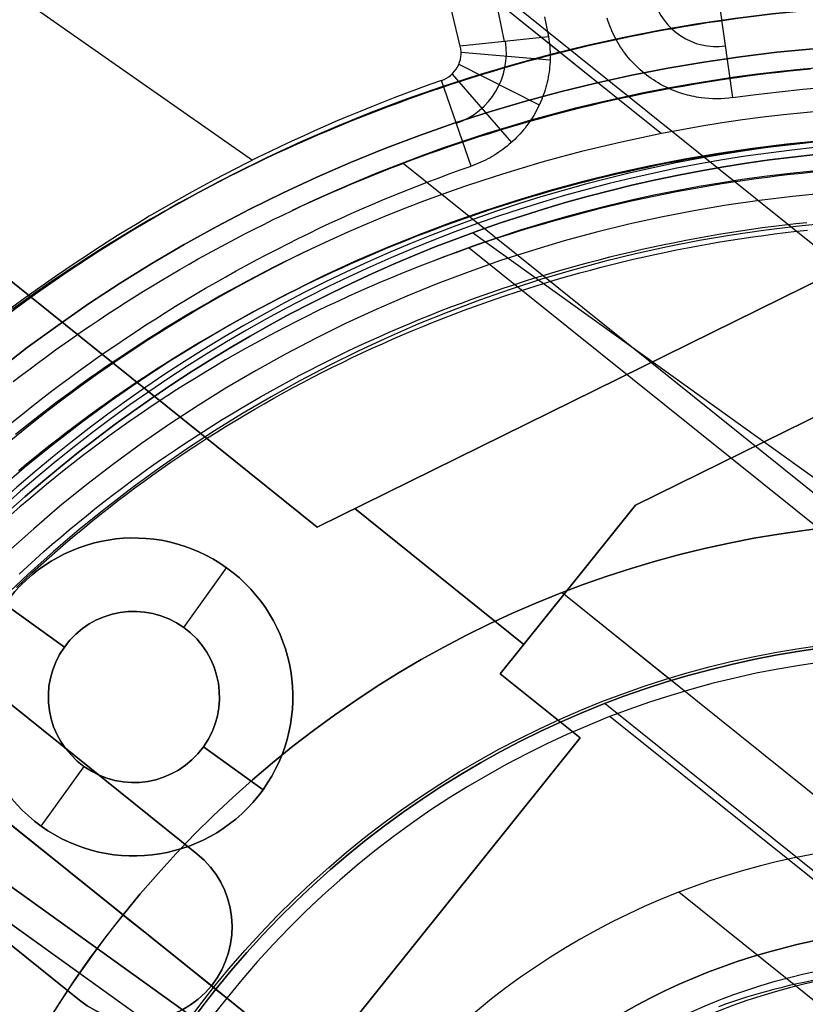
# Model space of a CAD drawing. Extents: x 5157 to 5867, y -156 to 1031.
# Tile 55 of 87: x 5486 to 5512, y 651 to 684. Entities that reach past the tile are written whole.
import ezdxf

# ---------------------------------------------------------------- set-up
doc = ezdxf.new("R2010")
doc.units = 0
doc.layers.add('1', color=7, linetype='CONTINUOUS')

msp = doc.modelspace()

# ---------------------------------------------------------------- linework, layer by layer
at = {"layer": '1', "color": 39}
for p, q in [((5500.661, 682.93, 26.283), (5496.031, 701.908, 26.283)), ((5502.119, 683.085, 33.328), (5498.747, 699.679, 33.328)), ((5474.718, 692.507, 26.283), (5493.801, 679.168, 26.283)), ((5509.235, 684.19, 26.283), (5509.656, 681.23, 40.684)), ((5503.576, 683.24, 40.373), (5500.661, 682.93, 26.283)), ((5500.688, 682.729, 26.283), (5503.627, 682.477, 40.47)), ((5500.616, 682.334, 26.283), (5503.268, 680.988, 40.603)), ((5501.024, 678.969, 40.691), (5500.043, 681.794, 26.283)), ((5500.387, 682.003, 26.283), (5502.352, 679.753, 40.671)), ((5503.458, 642.515, 21.85), (5453.676, 678.26, 21.85)), ((5502.87, 641.696, 21.85), (5453.088, 677.441, 21.85)), ((5521.227, 662.291, 18.283), (5501.067, 676.767, 18.283)), ((5521.227, 662.291, 26.283), (5501.067, 676.767, 26.283)), ((5491.53, 663.736, 23.706), (5492.943, 665.705, 23.706)), ((5491.53, 663.736, 22.283), (5492.943, 665.705, 22.283)), ((5492.943, 665.705, 18.283), (5492.943, 665.705, 22.283)), ((5492.943, 665.705, 23.706), (5492.943, 665.705, 26.283)), ((5492.943, 665.705, 22.283), (5492.943, 665.705, 18.283)), ((5485.617, 664.502, 23.706), (5487.586, 663.088, 23.706)), ((5487.586, 663.088, 22.283), (5485.617, 664.502, 22.283)), ((5491.53, 663.736, 23.706), (5491.53, 663.736, 22.283)), ((5487.586, 663.088, 22.283), (5487.586, 663.088, 23.706)), ((5479.015, 660.066, 18.283), (5503.458, 642.515, 18.283)), ((5479.015, 660.066, 26.283), (5503.458, 642.515, 26.283)), ((5492.177, 659.792, 22.283), (5492.177, 659.792, 23.706)), ((5492.177, 659.792, 23.706), (5494.146, 658.378, 23.706)), ((5494.146, 658.378, 22.283), (5492.177, 659.792, 22.283)), ((5502.87, 641.696, 26.283), (5478.426, 659.247, 26.283)), ((5502.87, 641.696, 18.283), (5478.426, 659.247, 18.283)), ((5486.819, 657.176, 23.706), (5488.233, 659.145, 23.706)), ((5486.819, 657.176, 22.283), (5488.233, 659.145, 22.283)), ((5488.233, 659.145, 22.283), (5488.233, 659.145, 23.706)), ((5494.146, 658.378, 22.283), (5494.146, 658.378, 18.283)), ((5494.146, 658.378, 26.283), (5494.146, 658.378, 23.706)), ((5486.819, 657.176, 22.283), (5486.819, 657.176, 18.283)), ((5486.819, 657.176, 26.283), (5486.819, 657.176, 23.706)), ((5486.819, 657.176, 26.283), (5486.819, 657.176, 23.706))]:
    msp.add_line(p, q, dxfattribs=at)
at = {"layer": '1', "color": 35}
for p, q in [((5578.447, 623.316, 225), (5494.241, 690.868, 225)), ((5578.447, 623.316, 226), (5494.241, 690.868, 226)), ((5493.957, 690.753, 52.607), (5505.213, 681.723, 52.607)), ((5493.957, 690.753, 101.507), (5505.213, 681.723, 101.507)), ((5493.957, 690.753, 103.507), (5503.959, 682.73, 103.507)), ((5494.43, 690.374, 42.507), (5507.309, 680.042, 42.507)), ((5498.769, 679.06, 112.007), (5518.332, 663.366, 112.007)), ((5500.951, 676.269, 26.007), (5562.74, 626.701, 26.007)), ((5467.853, 671.631, 225), (5500, 645.843, 225)), ((5467.853, 671.631, 226), (5500, 645.843, 226)), ((5504.024, 664.884, 129.007), (5507.64, 661.983, 129.007)), ((5504.024, 664.884, 132.007), (5522.514, 650.051, 132.007)), ((5492.515, 651.847, 112.007), (5477.721, 663.715, 112.007)), ((5552.886, 603.416, 26.007), (5480.358, 661.599, 26.007)), ((5505.448, 661.223, 127.007), (5547.078, 627.827, 127.007)), ((5505.616, 660.791, 111.451), (5516.009, 652.454, 111.451)), ((5540.466, 628.843, 232.829), (5507.874, 654.989, 232.829)), ((5492.587, 651.789, 129.007), (5489.524, 654.247, 129.007)), ((5489.524, 654.247, 132.007), (5489.524, 654.247, 129.007)), ((5502.187, 644.088, 132.007), (5489.524, 654.247, 132.007)), ((5492.515, 651.847, 112.007), (5492.949, 651.499, 111.451)), ((5510.825, 637.158, 127.007), (5492.587, 651.789, 127.007)), ((5492.587, 651.789, 129.007), (5492.587, 651.789, 127.007)), ((5501.031, 645.016, 111.451), (5492.949, 651.499, 111.451))]:
    msp.add_line(p, q, dxfattribs=at)
at = {"layer": '1', "color": 8}
for p, q in [((5495.937, 667.05, 271), (5476.47, 682.667, 271)), ((5476.47, 682.667, 275), (5495.937, 667.05, 275)), ((5476.47, 682.667, 273), (5495.937, 667.05, 273)), ((5526.138, 681.924, 271), (5495.937, 667.05, 271)), ((5495.937, 667.05, 275), (5526.138, 681.924, 275)), ((5495.937, 667.05, 273), (5526.138, 681.924, 273)), ((5506.449, 667.768, 271), (5525.621, 677.211, 271)), ((5525.621, 677.211, 275), (5506.449, 667.768, 275)), ((5525.621, 677.211, 273), (5506.449, 667.768, 273)), ((5486.204, 674.858, 271), (5486.204, 674.858, 275)), ((5511.037, 674.487, 271), (5511.037, 674.487, 275)), ((5502.764, 663.176, 275), (5497.175, 667.66, 275)), ((5497.175, 667.66, 271), (5502.764, 663.176, 271)), ((5501.982, 662.201, 271), (5506.449, 667.768, 271)), ((5506.449, 667.768, 275), (5501.982, 662.201, 275)), ((5506.449, 667.768, 273), (5501.982, 662.201, 273)), ((5506.449, 667.768, 271), (5506.449, 667.768, 275)), ((5495.937, 667.05, 275), (5495.937, 667.05, 271)), ((5478.878, 666.761, 271), (5491.963, 656.264, 271)), ((5491.963, 656.264, 275), (5478.878, 666.761, 275)), ((5491.963, 656.264, 273), (5478.878, 666.761, 273)), ((5504.215, 664.985, 271), (5504.215, 664.985, 275)), ((5504.615, 660.089, 271), (5501.982, 662.201, 271)), ((5501.982, 662.201, 271), (5501.982, 662.201, 275)), ((5501.982, 662.201, 275), (5504.615, 660.089, 275)), ((5501.982, 662.201, 273), (5504.615, 660.089, 273)), ((5488.084, 651.428, 271), (5474.999, 661.925, 271)), ((5474.999, 661.925, 275), (5488.084, 651.428, 275)), ((5474.999, 661.925, 273), (5488.084, 651.428, 273)), ((5503.298, 661.145, 271), (5503.298, 661.145, 275)), ((5487.094, 638.248, 271), (5504.615, 660.089, 271)), ((5504.615, 660.089, 275), (5487.094, 638.248, 275)), ((5504.615, 660.089, 273), (5487.094, 638.248, 273)), ((5504.615, 660.089, 271), (5504.615, 660.089, 275)), ((5491.963, 656.264, 271), (5491.963, 656.264, 275)), ((5492.442, 651.906, 271), (5492.442, 651.906, 275)), ((5488.084, 651.428, 275), (5488.084, 651.428, 271))]:
    msp.add_line(p, q, dxfattribs=at)
at = {"layer": '1', "color": 35}
for points in [[(5509.896, 683.849), (5509.536, 683.8), (5509.177, 683.748), (5508.818, 683.694), (5508.459, 683.637), (5508.101, 683.578), (5507.743, 683.517), (5507.386, 683.452), (5507.029, 683.386), (5506.672, 683.317), (5506.316, 683.245), (5505.961, 683.171), (5505.606, 683.095), (5505.251, 683.016), (5504.897, 682.935), (5504.544, 682.851), (5504.191, 682.765), (5503.839, 682.676), (5503.487, 682.585), (5503.136, 682.492), (5502.786, 682.396), (5502.436, 682.298), (5502.087, 682.198), (5501.739, 682.095), (5501.391, 681.989), (5501.044, 681.882), (5500.698, 681.771), (5500.353, 681.659), (5500.008, 681.544), (5499.664, 681.427), (5499.321, 681.308), (5498.979, 681.186), (5498.638, 681.062), (5498.297, 680.935), (5497.958, 680.806), (5497.619, 680.675), (5497.281, 680.542), (5496.944, 680.406), (5496.608, 680.268), (5496.273, 680.127), (5495.94, 679.985), (5495.607, 679.84), (5495.275, 679.693), (5494.944, 679.543), (5494.614, 679.391), (5494.285, 679.237), (5493.957, 679.081), (5493.631, 678.922), (5493.305, 678.762), (5492.981, 678.598), (5492.657, 678.433), (5492.335, 678.266), (5492.014, 678.096), (5491.695, 677.924), (5491.376, 677.75), (5491.059, 677.573), (5490.743, 677.395), (5490.428, 677.214), (5490.115, 677.031), (5489.802, 676.846), (5489.492, 676.658), (5489.182, 676.469), (5488.874, 676.277), (5488.567, 676.083), (5488.262, 675.887), (5487.958, 675.689), (5487.655, 675.489), (5487.354, 675.286), (5487.054, 675.082), (5486.756, 674.875), (5486.459, 674.666), (5486.164, 674.455), (5485.87, 674.242)], [(5495.114, 677.503), (5495.43, 677.652), (5495.748, 677.798), (5496.067, 677.942), (5496.386, 678.084), (5496.707, 678.223), (5497.028, 678.361), (5497.351, 678.496), (5497.674, 678.629), (5497.999, 678.759), (5498.324, 678.888), (5498.65, 679.014), (5498.977, 679.138), (5499.305, 679.26), (5499.634, 679.38), (5499.963, 679.497), (5500.294, 679.612), (5500.625, 679.725), (5500.956, 679.835), (5501.289, 679.944), (5501.622, 680.05), (5501.956, 680.153), (5502.291, 680.255), (5502.626, 680.354), (5502.963, 680.451), (5503.299, 680.545), (5503.637, 680.637), (5503.975, 680.727), (5504.313, 680.815), (5504.652, 680.9), (5504.992, 680.983), (5505.332, 681.064), (5505.673, 681.142), (5506.015, 681.218), (5506.356, 681.292), (5506.699, 681.363), (5507.042, 681.432), (5507.385, 681.498), (5507.729, 681.562), (5508.073, 681.624), (5508.417, 681.683), (5508.762, 681.74), (5509.107, 681.795), (5509.453, 681.847), (5509.799, 681.897), (5510.145, 681.944), (5510.492, 681.989), (5510.839, 682.032), (5511.186, 682.072), (5511.534, 682.109), (5511.882, 682.145), (5512.229, 682.178)], [(5486.082, 668.91), (5486.338, 669.122), (5486.596, 669.333), (5486.855, 669.542), (5487.115, 669.749), (5487.377, 669.954), (5487.641, 670.157), (5487.906, 670.358), (5488.172, 670.557), (5488.44, 670.754), (5488.709, 670.949), (5488.98, 671.143), (5489.252, 671.334), (5489.525, 671.524), (5489.8, 671.711), (5490.076, 671.897), (5490.353, 672.08), (5490.632, 672.262), (5490.912, 672.442), (5491.193, 672.619), (5491.475, 672.795), (5491.759, 672.969), (5492.044, 673.141), (5492.33, 673.31), (5492.617, 673.478), (5492.905, 673.644), (5493.195, 673.807), (5493.486, 673.969), (5493.778, 674.129), (5494.071, 674.286), (5494.365, 674.442), (5494.66, 674.595), (5494.956, 674.747), (5495.254, 674.896), (5495.552, 675.044), (5495.851, 675.189), (5496.152, 675.332), (5496.453, 675.473), (5496.755, 675.612), (5497.059, 675.749), (5497.363, 675.884), (5497.668, 676.017), (5497.974, 676.148), (5498.281, 676.277), (5498.589, 676.403), (5498.897, 676.528), (5499.207, 676.65), (5499.517, 676.77), (5499.829, 676.888), (5500.141, 677.004), (5500.454, 677.118), (5500.767, 677.23), (5501.081, 677.339), (5501.397, 677.446), (5501.712, 677.552), (5502.029, 677.655), (5502.346, 677.756), (5502.664, 677.854), (5502.983, 677.951), (5503.302, 678.045), (5503.622, 678.137), (5503.942, 678.227), (5504.263, 678.315), (5504.585, 678.401), (5504.907, 678.484), (5505.23, 678.565), (5505.553, 678.644), (5505.877, 678.721), (5506.202, 678.795), (5506.526, 678.868), (5506.852, 678.938), (5507.178, 679.005), (5507.504, 679.071), (5507.831, 679.134), (5508.158, 679.195), (5508.485, 679.254), (5508.813, 679.31), (5509.141, 679.365), (5509.47, 679.417), (5509.799, 679.466), (5510.128, 679.514), (5510.458, 679.559), (5510.788, 679.601), (5511.118, 679.642), (5511.449, 679.68), (5511.779, 679.716), (5512.11, 679.75)], [(5512.11, 679.75), (5511.779, 679.716), (5511.449, 679.68), (5511.118, 679.642), (5510.788, 679.601), (5510.458, 679.559), (5510.128, 679.514), (5509.799, 679.466), (5509.47, 679.417), (5509.141, 679.365), (5508.813, 679.31), (5508.485, 679.254), (5508.158, 679.195), (5507.831, 679.134), (5507.504, 679.071), (5507.178, 679.005), (5506.852, 678.938), (5506.526, 678.868), (5506.202, 678.795), (5505.877, 678.721), (5505.553, 678.644), (5505.23, 678.565), (5504.907, 678.484), (5504.585, 678.401), (5504.263, 678.315), (5503.942, 678.227), (5503.622, 678.137), (5503.302, 678.045), (5502.983, 677.951), (5502.664, 677.854), (5502.346, 677.756), (5502.029, 677.655), (5501.712, 677.552), (5501.397, 677.446), (5501.081, 677.339), (5500.767, 677.23), (5500.454, 677.118), (5500.141, 677.004), (5499.829, 676.888), (5499.517, 676.77), (5499.207, 676.65), (5498.897, 676.528), (5498.589, 676.403), (5498.281, 676.277), (5497.974, 676.148), (5497.668, 676.017), (5497.363, 675.884), (5497.059, 675.749), (5496.755, 675.612), (5496.453, 675.473), (5496.152, 675.332), (5495.851, 675.189), (5495.552, 675.044), (5495.254, 674.896), (5494.956, 674.747), (5494.66, 674.595), (5494.365, 674.442), (5494.071, 674.286), (5493.778, 674.129), (5493.486, 673.969), (5493.195, 673.807), (5492.905, 673.644), (5492.617, 673.478), (5492.33, 673.31), (5492.044, 673.141), (5491.759, 672.969), (5491.475, 672.795), (5491.193, 672.619), (5490.912, 672.442), (5490.632, 672.262), (5490.353, 672.08), (5490.076, 671.897), (5489.8, 671.711), (5489.525, 671.524), (5489.252, 671.334), (5488.98, 671.143), (5488.709, 670.949), (5488.44, 670.754), (5488.172, 670.557), (5487.906, 670.358), (5487.641, 670.157), (5487.377, 669.954), (5487.115, 669.749), (5486.855, 669.542), (5486.596, 669.333), (5486.338, 669.122), (5486.082, 668.91)], [(5512.319, 678.764), (5511.94, 678.727), (5511.562, 678.686), (5511.184, 678.643), (5510.807, 678.597), (5510.43, 678.547), (5510.053, 678.495), (5509.677, 678.439), (5509.301, 678.381), (5508.925, 678.319), (5508.55, 678.255), (5508.176, 678.188), (5507.802, 678.118), (5507.429, 678.044), (5507.056, 677.968), (5506.684, 677.889), (5506.312, 677.807), (5505.942, 677.722), (5505.572, 677.634), (5505.202, 677.543), (5504.833, 677.449), (5504.465, 677.353), (5504.098, 677.253), (5503.732, 677.151), (5503.366, 677.045), (5503.002, 676.937), (5502.638, 676.826), (5502.275, 676.712), (5501.913, 676.595), (5501.552, 676.475), (5501.192, 676.353), (5500.833, 676.227), (5500.475, 676.099), (5500.118, 675.968), (5499.763, 675.834)], [(5485.895, 671.852), (5486.171, 672.065), (5486.45, 672.277), (5486.73, 672.486), (5487.011, 672.693), (5487.294, 672.898), (5487.578, 673.102), (5487.864, 673.303), (5488.151, 673.502), (5488.44, 673.699), (5488.73, 673.894), (5489.021, 674.087), (5489.314, 674.278), (5489.608, 674.466), (5489.903, 674.653), (5490.2, 674.838), (5490.498, 675.02), (5490.798, 675.201), (5491.098, 675.379), (5491.4, 675.555), (5491.703, 675.729), (5492.007, 675.901), (5492.313, 676.071), (5492.619, 676.239), (5492.927, 676.404), (5493.236, 676.568), (5493.546, 676.729), (5493.858, 676.888), (5494.17, 677.045), (5494.484, 677.2), (5494.798, 677.353), (5495.114, 677.503)], [(5500.353, 674.317), (5500.696, 674.447), (5501.04, 674.573), (5501.386, 674.697), (5501.732, 674.818), (5502.08, 674.936), (5502.428, 675.052), (5502.777, 675.165), (5503.128, 675.275), (5503.479, 675.382), (5503.83, 675.486), (5504.183, 675.588), (5504.537, 675.687), (5504.891, 675.783), (5505.246, 675.876), (5505.602, 675.967), (5505.958, 676.055), (5506.315, 676.139), (5506.673, 676.221), (5507.032, 676.301), (5507.391, 676.377), (5507.751, 676.45), (5508.111, 676.521), (5508.472, 676.589), (5508.833, 676.654), (5509.195, 676.716), (5509.557, 676.775), (5509.92, 676.832), (5510.283, 676.885), (5510.646, 676.936), (5511.01, 676.983), (5511.375, 677.028), (5511.739, 677.07), (5512.104, 677.109)], [(5500.446, 674.078), (5500.787, 674.207), (5501.13, 674.332), (5501.473, 674.456), (5501.818, 674.576), (5502.163, 674.694), (5502.509, 674.809), (5502.857, 674.921), (5503.205, 675.03), (5503.554, 675.137), (5503.904, 675.241), (5504.254, 675.342), (5504.606, 675.44), (5504.958, 675.535), (5505.311, 675.628), (5505.665, 675.718), (5506.019, 675.805), (5506.374, 675.89), (5506.73, 675.971), (5507.087, 676.05), (5507.444, 676.126), (5507.801, 676.199), (5508.16, 676.269), (5508.518, 676.337), (5508.877, 676.401), (5509.237, 676.463), (5509.597, 676.522), (5509.958, 676.578), (5510.319, 676.631), (5510.681, 676.681), (5511.042, 676.729), (5511.405, 676.773), (5511.767, 676.815), (5512.13, 676.854)], [(5495.724, 676.226), (5495.418, 676.08), (5495.112, 675.932), (5494.807, 675.781), (5494.504, 675.629), (5494.201, 675.474), (5493.9, 675.317), (5493.6, 675.159), (5493.301, 674.998), (5493.003, 674.835), (5492.706, 674.67), (5492.41, 674.503), (5492.116, 674.333), (5491.823, 674.162), (5491.53, 673.989), (5491.24, 673.814), (5490.95, 673.636), (5490.662, 673.457), (5490.375, 673.276), (5490.089, 673.092), (5489.804, 672.907), (5489.521, 672.719), (5489.24, 672.53), (5488.959, 672.338), (5488.68, 672.145), (5488.402, 671.95), (5488.126, 671.752), (5487.851, 671.553), (5487.578, 671.351), (5487.306, 671.148), (5487.036, 670.943), (5486.767, 670.735), (5486.499, 670.526), (5486.233, 670.315), (5485.969, 670.102)], [(5499.763, 675.834), (5499.408, 675.697), (5499.054, 675.557), (5498.702, 675.415), (5498.351, 675.269), (5498, 675.121), (5497.652, 674.97), (5497.304, 674.817), (5496.958, 674.66), (5496.613, 674.501), (5496.269, 674.339), (5495.927, 674.174), (5495.586, 674.006), (5495.246, 673.836), (5494.908, 673.663), (5494.571, 673.487), (5494.236, 673.308), (5493.902, 673.127), (5493.57, 672.942), (5493.239, 672.755), (5492.91, 672.566), (5492.583, 672.373), (5492.257, 672.178), (5491.933, 671.98), (5491.61, 671.78), (5491.289, 671.577), (5490.97, 671.371), (5490.653, 671.162), (5490.337, 670.951), (5490.023, 670.737), (5489.711, 670.52), (5489.401, 670.301), (5489.093, 670.079), (5488.786, 669.854), (5488.482, 669.627), (5488.179, 669.397), (5487.878, 669.164), (5487.58, 668.929), (5487.283, 668.691), (5486.989, 668.451), (5486.696, 668.207), (5486.406, 667.962), (5486.117, 667.713), (5485.831, 667.462)], [(5486.093, 665.497), (5486.363, 665.747), (5486.635, 665.994), (5486.909, 666.239), (5487.185, 666.481), (5487.463, 666.721), (5487.743, 666.958), (5488.026, 667.192), (5488.31, 667.425), (5488.596, 667.654), (5488.884, 667.881), (5489.175, 668.106), (5489.467, 668.328), (5489.76, 668.547), (5490.056, 668.764), (5490.354, 668.978), (5490.653, 669.19), (5490.954, 669.399), (5491.257, 669.605), (5491.562, 669.809), (5491.868, 670.01), (5492.176, 670.209), (5492.486, 670.405), (5492.797, 670.599), (5493.11, 670.79), (5493.424, 670.978), (5493.74, 671.164), (5494.058, 671.347), (5494.377, 671.527), (5494.697, 671.705), (5495.02, 671.88), (5495.343, 672.052), (5495.668, 672.222), (5495.994, 672.389), (5496.322, 672.554), (5496.651, 672.715), (5496.981, 672.875), (5497.313, 673.031), (5497.646, 673.185), (5497.98, 673.336), (5498.316, 673.484), (5498.652, 673.63), (5498.99, 673.773), (5499.329, 673.913), (5499.669, 674.05), (5500.01, 674.185), (5500.353, 674.317)], [(5486.001, 665.058), (5486.268, 665.308), (5486.536, 665.557), (5486.806, 665.803), (5487.079, 666.046), (5487.353, 666.287), (5487.63, 666.525), (5487.909, 666.761), (5488.189, 666.994), (5488.472, 667.225), (5488.757, 667.453), (5489.043, 667.679), (5489.332, 667.902), (5489.622, 668.123), (5489.914, 668.341), (5490.208, 668.556), (5490.504, 668.769), (5490.802, 668.98), (5491.101, 669.188), (5491.402, 669.393), (5491.705, 669.596), (5492.01, 669.796), (5492.316, 669.993), (5492.624, 670.188), (5492.933, 670.381), (5493.244, 670.571), (5493.557, 670.758), (5493.871, 670.942), (5494.187, 671.124), (5494.504, 671.304), (5494.823, 671.48), (5495.143, 671.655), (5495.465, 671.826), (5495.788, 671.995), (5496.112, 672.161), (5496.438, 672.325), (5496.765, 672.485), (5497.094, 672.644), (5497.424, 672.799), (5497.755, 672.952), (5498.087, 673.102), (5498.42, 673.25), (5498.755, 673.394), (5499.091, 673.537), (5499.428, 673.676), (5499.766, 673.813), (5500.105, 673.947), (5500.446, 674.078)], [(5509.199, 651.219), (5509.428, 651.302), (5509.659, 651.382), (5509.89, 651.459), (5510.123, 651.534), (5510.357, 651.605), (5510.591, 651.674), (5510.827, 651.739), (5511.063, 651.802), (5511.3, 651.862), (5511.538, 651.919), (5511.777, 651.973), (5512.016, 652.024), (5512.256, 652.072), (5512.497, 652.118), (5512.738, 652.16), (5512.98, 652.2), (5513.223, 652.236), (5513.466, 652.27), (5513.709, 652.301), (5513.953, 652.33), (5514.197, 652.355), (5514.442, 652.377)]]:
    msp.add_lwpolyline(points, dxfattribs=at)
at = {"layer": '1', "color": 39}
for points in [[(5503.444, 683.902, 40.273), (5503.511, 683.572, 40.325), (5503.576, 683.24, 40.373)], [(5509.656, 681.23, 40.684), (5509.526, 681.214, 40.684), (5509.396, 681.202, 40.684), (5509.265, 681.195, 40.683), (5509.134, 681.192, 40.682), (5509.004, 681.194, 40.681), (5508.873, 681.2, 40.679), (5508.742, 681.211, 40.677), (5508.612, 681.226, 40.675), (5508.536, 681.237, 40.674), (5508.46, 681.25, 40.672), (5508.385, 681.264, 40.671), (5508.31, 681.279, 40.669), (5508.235, 681.297, 40.667), (5508.161, 681.315, 40.665), (5508.087, 681.335, 40.663), (5508.013, 681.357, 40.661), (5507.94, 681.38, 40.659), (5507.867, 681.404, 40.656), (5507.795, 681.43, 40.654), (5507.723, 681.458, 40.651), (5507.652, 681.487, 40.648), (5507.582, 681.517, 40.645), (5507.512, 681.549, 40.642), (5507.443, 681.582, 40.639), (5507.36, 681.624, 40.634), (5507.278, 681.668, 40.63), (5507.197, 681.714, 40.625), (5507.118, 681.762, 40.62), (5507.04, 681.812, 40.615), (5506.963, 681.863, 40.61), (5506.888, 681.917, 40.604), (5506.814, 681.972, 40.598), (5506.741, 682.03, 40.592), (5506.67, 682.089, 40.586), (5506.6, 682.149, 40.579), (5506.532, 682.212, 40.572), (5506.465, 682.276, 40.565), (5506.4, 682.341, 40.557), (5506.336, 682.409, 40.549), (5506.275, 682.478, 40.541), (5506.217, 682.545, 40.533), (5506.162, 682.613, 40.524), (5506.108, 682.683, 40.516), (5506.055, 682.754, 40.507), (5506.005, 682.826, 40.498), (5505.956, 682.899, 40.488), (5505.909, 682.973, 40.479), (5505.864, 683.048, 40.469), (5505.82, 683.124, 40.459), (5505.779, 683.202, 40.448), (5505.739, 683.28, 40.437), (5505.701, 683.359, 40.426), (5505.665, 683.439, 40.415), (5505.631, 683.52, 40.404), (5505.599, 683.601, 40.392), (5505.568, 683.684, 40.38), (5505.539, 683.771, 40.367), (5505.512, 683.858, 40.354)], [(5503.576, 683.24, 40.373), (5503.589, 683.157, 40.385), (5503.6, 683.074, 40.397), (5503.61, 682.991, 40.408), (5503.617, 682.907, 40.419), (5503.623, 682.823, 40.429), (5503.627, 682.74, 40.44), (5503.629, 682.656, 40.45), (5503.629, 682.572, 40.46), (5503.628, 682.488, 40.47), (5503.624, 682.404, 40.479), (5503.619, 682.32, 40.489), (5503.611, 682.236, 40.498), (5503.602, 682.153, 40.507), (5503.591, 682.069, 40.515), (5503.579, 681.986, 40.524), (5503.564, 681.903, 40.532), (5503.547, 681.82, 40.54), (5503.529, 681.737, 40.547), (5503.509, 681.655, 40.555), (5503.487, 681.574, 40.562), (5503.463, 681.492, 40.569), (5503.438, 681.412, 40.575), (5503.41, 681.332, 40.582), (5503.381, 681.253, 40.588), (5503.35, 681.174, 40.594), (5503.318, 681.096, 40.6), (5503.283, 681.019, 40.605), (5503.247, 680.942, 40.611), (5503.21, 680.867, 40.616), (5503.17, 680.792, 40.621), (5503.129, 680.717, 40.625), (5503.086, 680.644, 40.63), (5503.042, 680.572, 40.634), (5502.996, 680.5, 40.638), (5502.949, 680.43, 40.642), (5502.9, 680.361, 40.646), (5502.85, 680.293, 40.649), (5502.798, 680.226, 40.653), (5502.744, 680.161, 40.656), (5502.69, 680.096, 40.659), (5502.634, 680.033, 40.662), (5502.576, 679.971, 40.664), (5502.517, 679.91, 40.667), (5502.457, 679.851, 40.669), (5502.396, 679.792, 40.671), (5502.333, 679.735, 40.673), (5502.269, 679.68, 40.675), (5502.204, 679.626, 40.677), (5502.137, 679.573, 40.679), (5502.069, 679.521, 40.681), (5502.001, 679.472, 40.682), (5501.931, 679.423, 40.683), (5501.86, 679.377, 40.685), (5501.789, 679.331, 40.686), (5501.716, 679.288, 40.687), (5501.642, 679.246, 40.688), (5501.568, 679.206, 40.688), (5501.493, 679.167, 40.689), (5501.417, 679.13, 40.689), (5501.34, 679.094, 40.69), (5501.262, 679.06, 40.69), (5501.183, 679.028, 40.691), (5501.104, 678.998, 40.691), (5501.024, 678.969, 40.691)]]:
    msp.add_polyline3d(points, dxfattribs=at)
at = {"layer": '1', "color": 39, "extrusion": (0, 0, -1)}
for centre, radius, start, end in [((-5517.046, 632.758, -24.542), 78.014, 35.68001, 155.68001), ((-5517.046, 632.758, -24.542), 77.829, 35.68001, 155.68001), ((-5517.046, 632.758, -16.982), 77.829, 35.68001, 155.68001), ((-5517.046, 632.758, -40.736), 46.82, 35.68, 155.68), ((-5517.046, 632.758, -18.283), 46.82, 35.68, 155.68), ((-5516.458, 631.939, -24.542), 78.014, 275.68001, 35.68001), ((-5516.458, 631.939, -24.542), 77.829, 275.68001, 35.68001), ((-5516.458, 631.939, -16.982), 77.829, 275.68001, 35.68001), ((-5489.881, 661.44, -22.283), 5.25, 305.68, 125.68), ((-5489.881, 661.44, -26.283), 5.25, 305.68, 125.68), ((-5489.881, 661.44, -20.283), 5.25, 305.68, 125.68), ((-5489.881, 661.44, -24.994), 5.25, 305.68, 125.68), ((-5489.881, 661.44, -22.283), 5.25, 125.68, 305.68), ((-5489.881, 661.44, -26.283), 5.25, 125.68, 305.68), ((-5489.881, 661.44, -20.283), 5.25, 125.68, 305.68), ((-5489.881, 661.44, -24.994), 5.25, 125.68, 305.68), ((-5489.881, 661.44, -23.706), 2.826, 305.68, 125.68), ((-5516.962, 631.909, -24.542), 78.014, 155.68001, 275.68001), ((-5516.962, 631.909, -24.542), 77.829, 155.68001, 275.68001), ((-5516.962, 631.909, -16.982), 77.829, 155.68001, 275.68001), ((-5489.881, 661.44, -23.706), 2.826, 125.68, 305.68), ((-5516.458, 631.939, -40.736), 46.82, 275.68, 35.68), ((-5516.458, 631.939, -18.283), 46.82, 275.68, 35.68)]:
    msp.add_arc(centre, radius, start, end, dxfattribs=at)
at = {"layer": '1', "color": 39}
for centre, radius, start, end in [((5517.046, 632.758, 16.982), 78.014, 24.31999, 144.31999), ((5517.046, 632.758, 20.762), 78.014, 24.31999, 144.31999), ((5519.857, 628.083, 27.48), 79.326, 108.64893, 138.51361), ((5519.857, 628.082, 26.283), 78.665, 108.62966, 138.51343), ((5516.692, 631.719, 26.283), 52.998, 69.7326, 98.0876), ((5509.112, 685.055, 32.369), 2.137, 195.6259, 278.0876), ((5499.728, 682.7, 33.487), 2.454, 289.1533, 9.1153), ((5499.727, 682.702, 26.283), 0.961, 289.1581, 13.7074), ((5517.432, 631.73, 26.283), 52.998, 109.154, 137.509), ((5517.046, 632.758, 3.029), 47.23, 24.32, 144.32), ((5517.046, 632.758, 40.737), 47.051, 24.32, 144.32), ((5517.046, 632.758, 26.283), 46.82, 24.32, 144.32), ((5517.046, 632.758, 3.031), 46.82, 24.32, 144.32), ((5517.046, 632.758, 33.51), 46.82, 24.32, 144.32), ((5517.046, 632.758, 10.657), 46.82, 24.32, 144.32), ((5516.458, 631.939, 16.982), 78.014, 144.31999, 264.31999), ((5516.458, 631.939, 20.762), 78.014, 144.31999, 264.31999), ((5489.881, 661.44, 18.283), 5.25, 54.32, 234.32), ((5489.881, 661.44, 23.706), 5.25, 54.32, 234.32), ((5489.881, 661.44, 18.283), 5.25, 234.32, 54.32), ((5489.881, 661.44, 23.706), 5.25, 234.32, 54.32), ((5489.881, 661.44, 22.283), 2.826, 54.32, 234.32), ((5489.881, 661.44, 22.994), 2.826, 54.32, 234.32), ((5516.962, 631.909, 16.982), 78.014, 264.31999, 24.31999), ((5516.962, 631.909, 20.762), 78.014, 264.31999, 24.31999), ((5489.881, 661.44, 22.283), 2.826, 234.32, 54.32), ((5489.881, 661.44, 22.994), 2.826, 234.32, 54.32), ((5516.458, 631.939, 3.029), 47.23, 144.32, 264.32), ((5516.458, 631.939, 40.737), 47.051, 144.32, 264.32), ((5516.458, 631.939, 26.283), 46.82, 144.32, 264.32), ((5516.458, 631.939, 3.031), 46.82, 144.32, 264.32), ((5516.458, 631.939, 33.51), 46.82, 144.32, 264.32), ((5516.458, 631.939, 10.657), 46.82, 144.32, 264.32)]:
    msp.add_arc(centre, radius, start, end, dxfattribs=at)
at = {"layer": '1', "color": 39, "extrusion": (1.89338e-06, -1.42044e-06, -1)}
msp.add_arc((-5513.409, 627.863, -20.747), 77.994, 42.37912, 135.86625, dxfattribs=at)
at = {"layer": '1', "color": 35, "extrusion": (0, 0, -1)}
for centre, radius, start, end in [((-5516.622, 632.508, -251.484), 65.49, 38.73717, 218.73717), ((-5516.622, 632.508, -251.484), 64.49, 38.73717, 218.73717), ((-5516.622, 632.508, -52.607), 62.5, 38.73717, 218.73717), ((-5516.622, 632.508, -103.507), 62.5, 38.73717, 218.73717), ((-5516.622, 632.508, -275), 65.49, 38.73717, 218.73717), ((-5516.622, 632.508, -103.507), 51.794, 38.7372, 218.7372), ((-5516.622, 632.508, -101.507), 50.521, 38.7372, 218.7372), ((-5516.622, 632.508, -52.607), 50.521, 38.7372, 218.7372), ((-5516.622, 632.508, -275), 65.49, 218.73717, 38.73717), ((-5516.622, 632.508, -251.484), 65.49, 218.73717, 38.73717), ((-5516.622, 632.508, -251.484), 64.49, 218.73717, 38.73717), ((-5516.622, 632.508, -52.607), 62.5, 218.73717, 38.73717), ((-5516.622, 632.508, -103.507), 62.5, 218.73717, 38.73717), ((-5516.622, 632.508, -132.007), 34.741, 38.7372, 218.7372), ((-5516.622, 632.508, -112.007), 30.906, 38.7372, 218.7372), ((-5516.622, 632.508, -129.007), 30.813, 38.7372, 218.7372), ((-5516.622, 632.508, -103.507), 51.794, 218.7372, 38.7372), ((-5516.622, 632.508, -101.507), 50.521, 218.7372, 38.7372), ((-5516.622, 632.508, -52.607), 50.521, 218.7372, 38.7372), ((-5516.622, 632.508, -224.891), 20.319, 38.7372, 218.7372), ((-5516.622, 632.508, -225.5), 21.31, 38.7372, 218.7372), ((-5516.622, 632.508, -132.007), 34.741, 218.7372, 38.7372), ((-5516.622, 632.508, -132.007), 18.506, 38.7372, 218.7372), ((-5516.622, 632.508, -112.007), 30.906, 218.7372, 38.7372), ((-5516.622, 632.508, -129.007), 30.813, 218.7372, 38.7372)]:
    msp.add_arc(centre, radius, start, end, dxfattribs=at)
at = {"layer": '1', "color": 39, "extrusion": (-0.024941, 0.041503, -0.998827)}
msp.add_arc((-5054.801, -2298.609, -136.372), 77.755, 71.99349, 102.68865, dxfattribs=at)
at = {"layer": '1', "color": 35}
for centre, radius, start, end in [((5516.622, 632.508, 275), 64.49, 321.26283, 141.26283), ((5516.622, 632.508, 101.507), 62.5, 321.26283, 141.26283), ((5516.622, 632.508, 47.811), 62.5, 321.26283, 141.26283), ((5516.622, 632.508, 102.507), 62.5, 321.26283, 141.26283), ((5516.622, 632.508, 106.796), 51.794, 321.2628, 141.2628), ((5516.622, 632.508, 77.057), 50.521, 321.2628, 141.2628), ((5516.622, 632.508, 112.007), 49.872, 87.3876, 115.5485), ((5516.8, 631.719, 42.507), 49.246, 90.0437, 115.3391), ((5516.622, 632.508, 34.249), 47.465, 321.2628, 141.2628), ((5516.622, 632.508, 26.007), 46.491, 81.2628, 111.2628), ((5516.622, 632.508, 3.883), 45.735, 51.2628, 141.2628), ((5516.622, 632.508, 4.883), 44.735, 51.2628, 141.2628), ((5516.622, 632.508, 42.507), 48.457, 115.5485, 141.2628), ((5516.622, 632.508, 275), 64.49, 141.26283, 321.26283), ((5516.622, 632.508, 101.507), 62.5, 141.26283, 321.26283), ((5516.622, 632.508, 47.811), 62.5, 141.26283, 321.26283), ((5516.622, 632.508, 102.507), 62.5, 141.26283, 321.26283), ((5516.622, 632.508, 129.007), 34.741, 321.2628, 141.2628), ((5516.622, 632.508, 130.507), 34.741, 321.2628, 141.2628), ((5516.622, 632.508, 106.796), 51.794, 141.2628, 321.2628), ((5516.622, 632.508, 77.057), 50.521, 141.2628, 321.2628), ((5516.622, 632.508, 127.007), 30.813, 321.2628, 141.2628), ((5516.622, 632.508, 128.007), 30.813, 321.2628, 141.2628), ((5516.622, 632.508, 111.451), 30.35, 321.2628, 141.2628), ((5516.622, 632.508, 34.249), 47.465, 141.2628, 321.2628), ((5516.622, 632.508, 3.883), 45.735, 141.2628, 321.2628), ((5516.622, 632.508, 4.883), 44.735, 141.2628, 321.2628), ((5516.622, 632.508, 232.829), 24.124, 321.2628, 141.2628), ((5516.622, 632.508, 129.007), 34.741, 141.2628, 321.2628), ((5516.622, 632.508, 130.507), 34.741, 141.2628, 321.2628), ((5516.622, 632.508, 226), 21.31, 321.2628, 141.2628), ((5516.622, 632.508, 225), 21.31, 321.2628, 141.2628), ((5516.622, 632.508, 111.451), 19.989, 96.2628, 141.2628), ((5516.622, 632.508, 127.007), 30.813, 141.2628, 321.2628), ((5516.622, 632.508, 128.007), 30.813, 141.2628, 321.2628), ((5516.622, 632.508, 111.451), 30.35, 141.2628, 321.2628)]:
    msp.add_arc(centre, radius, start, end, dxfattribs=at)
at = {"layer": '1', "color": 39, "extrusion": (0.000380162, 0.001131, -0.999999)}
msp.add_arc((-5516.703, 631.75, -37.82), 50.021, 81.9189, 110.2668, dxfattribs=at)
at = {"layer": '1', "color": 39, "extrusion": (-0.000424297, 0.001115, -0.999999)}
msp.add_arc((-5517.419, 631.765, -42.268), 50.021, 42.4975, 70.8454, dxfattribs=at)
at = {"layer": '1', "color": 35, "extrusion": (-0.625749, -0.780025, 7.27499e-14)}
msp.add_arc((3907.31, 349.535, -3945.391), 349.535, 262.62565, 277.37435, dxfattribs=at)
at = {"layer": '1', "color": 35, "extrusion": (-0.625749, -0.780025, 0)}
msp.add_arc((3907.31, 349.535, -3945.391), 349.535, 262.62564, 277.37436, dxfattribs=at)
at = {"layer": '1', "color": 35, "extrusion": (-0.625749, -0.780025, 2.77261e-13)}
msp.add_arc((3907.31, 349.535, -3945.391), 347.535, 262.62564, 268.56442, dxfattribs=at)
at = {"layer": '1', "color": 8}
for centre in [(5490.023, 653.846, 271), (5490.023, 653.846, 273)]:
    msp.add_arc(centre, 3.1, 231.2628, 51.2628, dxfattribs=at)
at = {"layer": '1', "color": 8, "extrusion": (0, 0, -1)}
msp.add_arc((-5490.023, 653.846, -275), 3.1, 128.7372, 308.7372, dxfattribs=at)
at = {"layer": '1', "color": 39, "extrusion": (2.83448e-07, 2.34993e-06, -1)}
msp.add_arc((-5522.515, 631.236, -20.753), 77.994, 282.37912, 15.86625, dxfattribs=at)

doc.saveas('drawing.dxf')
